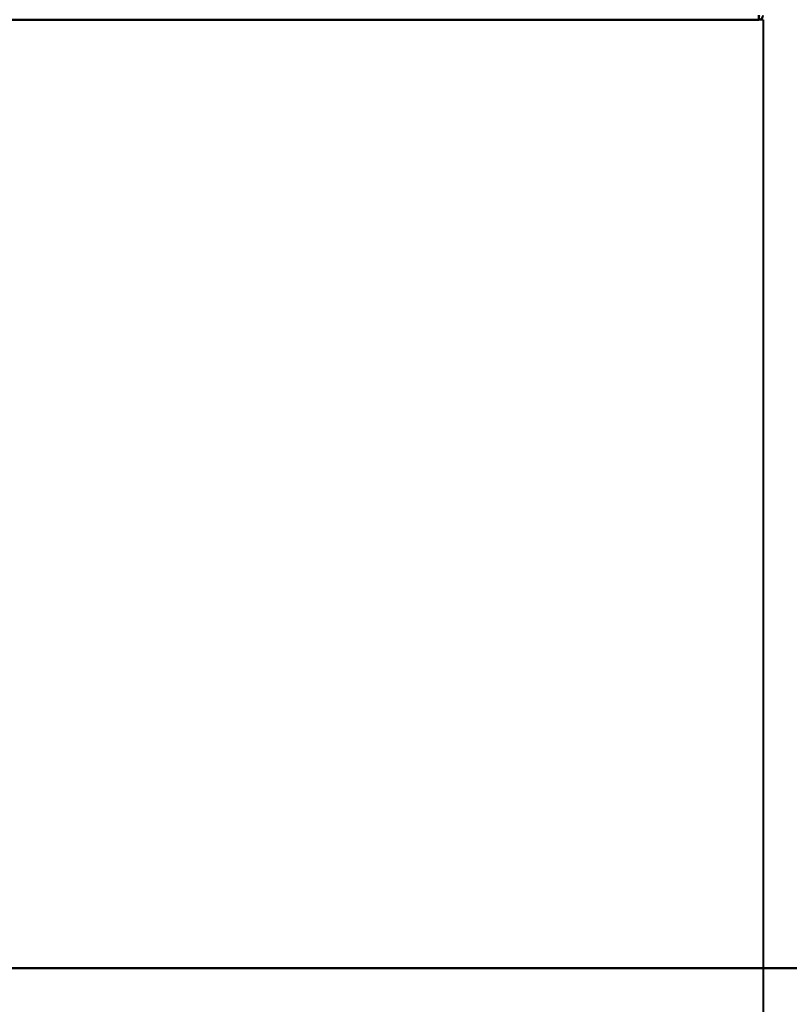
# Model space of a CAD drawing. Header units: millimetres. Extents: x -1483 to 905, y -1392 to 951.
# Tile 68 of 105: x 642 to 743, y -606 to -476. Entities that reach past the tile are written whole.
import ezdxf

# ---------------------------------------------------------------- set-up
doc = ezdxf.new("R2010")
doc.units = ezdxf.units.MM
doc.layers.add('A-GENM', color=13, linetype='Continuous', lineweight=40)
doc.layers.add('G-IMPT', color=8, linetype='Continuous', lineweight=40)

# ---------------------------------------------------------------- blocks, each defined once
blk = doc.blocks.new('Nexa Toit - 2000-762010-Niveau de réf_')
at = {"layer": 'A-GENM'}
for p, q in [((-885, -601.5), (885, -601.5)), ((885, -601.5), (-885, -601.5))]:
    blk.add_line(p, q, dxfattribs=at)
blk = doc.blocks.new('Maintenance r21 - Maintenance r21-762144-Niveau de réf_')
at = {"layer": 'A-GENM'}
for q in [(-740, -476), (740, -1392), (740, -1392)]:
    blk.add_line((740, -476), q, dxfattribs=at)
blk = doc.blocks.new('NEXA 2000 CALQUES_dwg-762145-Niveau de réf_')
at = {"layer": 'G-IMPT'}
for p, q in [((739.4, -442.45), (739.4, -443.05)), ((739.4, -443.05), (739.4, -442.45)), ((739.4, -443.05), (739.4, -442.45)), ((-168.4, -443.05), (739.4, -443.05))]:
    blk.add_line(p, q, dxfattribs=at)
at = {"layer": 'G-IMPT', "flags": 128}
for points in [[(739.4, -442.5), (739.4, -442.64), (739.4, -442.78), (739.4, -442.91), (739.4, -443.05)], [(739.4, -443.05), (739.4, -442.91), (739.4, -442.78), (739.4, -442.64), (739.4, -442.5)], [(739.4, -443.05), (739.41, -442.91), (739.42, -442.78), (739.44, -442.64), (739.45, -442.5)], [(739.45, -442.5), (739.44, -442.64), (739.42, -442.78), (739.41, -442.91), (739.4, -443.05)], [(-168.4, -443.05), (58.55, -443.05), (285.5, -443.05), (512.45, -443.05), (739.4, -443.05)], [(739.4, -443.05), (512.45, -443.05), (285.5, -443.05), (58.55, -443.05), (-168.4, -443.05)], [(-168.4, -443.05), (58.55, -443.05), (285.5, -443.05), (512.45, -443.05), (739.4, -443.05)]]:
    blk.add_lwpolyline(points, dxfattribs=at)
at = {"layer": 'G-IMPT'}
blk.add_arc((739.4, -442.45), 0.6, 270, 360, dxfattribs=at)
blk.add_arc((739.4, -442.45), 0.6, 270, 360, dxfattribs=at)

msp = doc.modelspace()

# ---------------------------------------------------------------- block references
at = {"layer": 'A-GENM'}
for name in ['Nexa Toit - 2000-762010-Niveau de réf_', 'Maintenance r21 - Maintenance r21-762144-Niveau de réf_']:
    msp.add_blockref(name, (0, 0), dxfattribs=at)
at = {"layer": 'G-IMPT'}
msp.add_blockref('NEXA 2000 CALQUES_dwg-762145-Niveau de réf_', (0, -32.95), dxfattribs=at)

doc.saveas('drawing.dxf')
